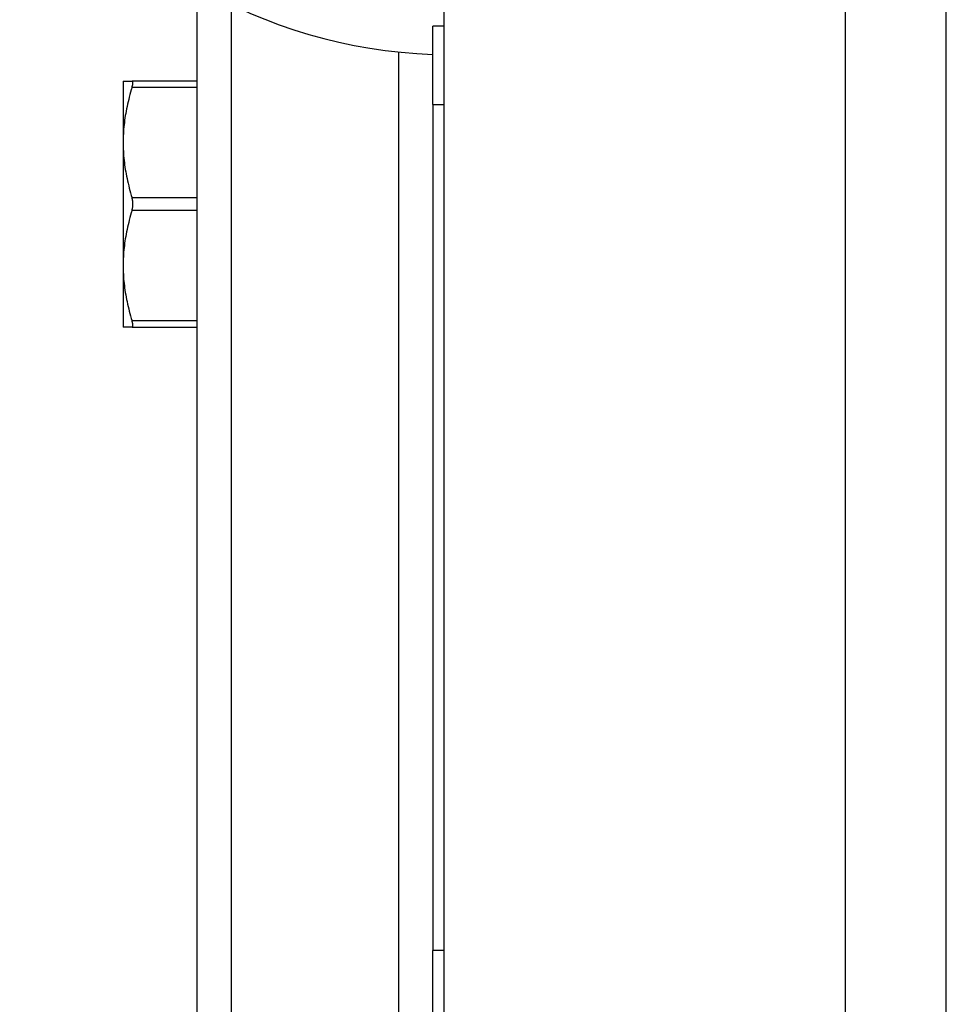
# Model space of a CAD drawing. Header units: inches. Extents: x 6 to 216, y 11 to 118.
# Tile 172 of 212: x 48.13 to 49.6, y 76.15 to 77.72. Entities that reach past the tile are written whole.
import ezdxf

# ---------------------------------------------------------------- set-up
doc = ezdxf.new("R2010")
doc.units = ezdxf.units.IN
doc.header["$MEASUREMENT"] = 0
doc.layers.add('Visible Edges(ANSI)', color=7, linetype='Continuous', lineweight=25)
doc.layers.add('Visible Tangent Edges(ANSI)', color=7, linetype='Continuous', lineweight=25)

msp = doc.modelspace()

# ---------------------------------------------------------------- linework, layer by layer
at = {"layer": 'Visible Edges(ANSI)'}
for p, q in [((48.8036, 20.1367), (48.8036, 79.6177)), ((49.6036, 20.1367), (49.6036, 79.6177)), ((48.4106, 75.9108), (48.4106, 77.7752)), ((48.7856, 77.587), (48.7856, 77.712)), ((48.8036, 77.712), (48.7856, 77.712)), ((48.2925, 77.6246), (48.3068, 77.6246)), ((48.2925, 77.6246), (48.2925, 77.5267)), ((48.4106, 77.6246), (48.3068, 77.6246)), ((48.7856, 77.587), (48.7856, 76.2405)), ((48.2925, 77.5267), (48.2925, 77.3308)), ((48.2925, 77.3308), (48.2925, 77.2329)), ((48.3068, 77.2329), (48.2925, 77.2329)), ((48.3068, 77.2329), (48.4106, 77.2329)), ((48.7856, 76.1155), (48.7856, 76.2405))]:
    msp.add_line(p, q, dxfattribs=at)
at = {"layer": 'Visible Edges(ANSI)', "flags": 128}
for points in [[(48.3068, 77.6148), (48.307, 77.6155), (48.3072, 77.6162), (48.3074, 77.6169), (48.3076, 77.6176), (48.3077, 77.6182), (48.3078, 77.6188), (48.308, 77.6194), (48.308, 77.62), (48.3081, 77.6205), (48.3082, 77.621), (48.3082, 77.6215), (48.3082, 77.622), (48.3082, 77.6224), (48.3082, 77.6227), (48.3081, 77.6231), (48.308, 77.6234), (48.308, 77.6237), (48.3078, 77.6239), (48.3077, 77.6241), (48.3076, 77.6243), (48.3074, 77.6244), (48.3072, 77.6245), (48.307, 77.6246), (48.3068, 77.6246)], [(48.3068, 77.6148), (48.3056, 77.6108), (48.3045, 77.6069), (48.3034, 77.603), (48.3024, 77.5991), (48.3014, 77.5953), (48.3005, 77.5916), (48.2996, 77.5878), (48.2988, 77.5841), (48.298, 77.5804), (48.2973, 77.5768), (48.2966, 77.5731), (48.296, 77.5695), (48.2954, 77.5659), (48.2949, 77.5623), (48.2945, 77.5587), (48.294, 77.5551), (48.2937, 77.5516), (48.2934, 77.548), (48.2931, 77.5445), (48.2929, 77.5409), (48.2927, 77.5374), (48.2926, 77.5338), (48.2925, 77.5302), (48.2925, 77.5267)], [(48.2925, 77.5267), (48.2925, 77.5231), (48.2926, 77.5195), (48.2927, 77.516), (48.2929, 77.5124), (48.2931, 77.5089), (48.2934, 77.5053), (48.2937, 77.5017), (48.294, 77.4982), (48.2945, 77.4946), (48.2949, 77.491), (48.2954, 77.4874), (48.296, 77.4838), (48.2966, 77.4802), (48.2973, 77.4766), (48.298, 77.4729), (48.2988, 77.4692), (48.2996, 77.4655), (48.3005, 77.4618), (48.3014, 77.458), (48.3024, 77.4542), (48.3034, 77.4503), (48.3045, 77.4465), (48.3056, 77.4425), (48.3068, 77.4386)], [(48.3068, 77.4189), (48.307, 77.4196), (48.3072, 77.4204), (48.3074, 77.4212), (48.3076, 77.422), (48.3077, 77.4228), (48.3078, 77.4237), (48.308, 77.4245), (48.308, 77.4253), (48.3081, 77.4262), (48.3082, 77.427), (48.3082, 77.4279), (48.3082, 77.4287), (48.3082, 77.4296), (48.3082, 77.4304), (48.3081, 77.4313), (48.308, 77.4321), (48.308, 77.433), (48.3078, 77.4338), (48.3077, 77.4346), (48.3076, 77.4355), (48.3074, 77.4363), (48.3072, 77.4371), (48.307, 77.4378), (48.3068, 77.4386)], [(48.3068, 77.4189), (48.3056, 77.4149), (48.3045, 77.411), (48.3034, 77.4071), (48.3024, 77.4033), (48.3014, 77.3995), (48.3005, 77.3957), (48.2996, 77.392), (48.2988, 77.3882), (48.298, 77.3846), (48.2973, 77.3809), (48.2966, 77.3773), (48.296, 77.3736), (48.2954, 77.37), (48.2949, 77.3664), (48.2945, 77.3628), (48.294, 77.3593), (48.2937, 77.3557), (48.2934, 77.3522), (48.2931, 77.3486), (48.2929, 77.345), (48.2927, 77.3415), (48.2926, 77.3379), (48.2925, 77.3344), (48.2925, 77.3308)], [(48.2925, 77.3308), (48.2925, 77.3272), (48.2926, 77.3237), (48.2927, 77.3201), (48.2929, 77.3165), (48.2931, 77.313), (48.2934, 77.3094), (48.2937, 77.3059), (48.294, 77.3023), (48.2945, 77.2987), (48.2949, 77.2952), (48.2954, 77.2916), (48.296, 77.288), (48.2966, 77.2843), (48.2973, 77.2807), (48.298, 77.277), (48.2988, 77.2734), (48.2996, 77.2696), (48.3005, 77.2659), (48.3014, 77.2621), (48.3024, 77.2583), (48.3034, 77.2545), (48.3045, 77.2506), (48.3056, 77.2467), (48.3068, 77.2427)], [(48.3068, 77.2329), (48.307, 77.2329), (48.3072, 77.2329), (48.3074, 77.233), (48.3076, 77.2332), (48.3077, 77.2333), (48.3078, 77.2335), (48.308, 77.2338), (48.308, 77.2341), (48.3081, 77.2344), (48.3082, 77.2347), (48.3082, 77.2351), (48.3082, 77.2355), (48.3082, 77.2359), (48.3082, 77.2364), (48.3081, 77.2369), (48.308, 77.2375), (48.308, 77.238), (48.3078, 77.2386), (48.3077, 77.2392), (48.3076, 77.2399), (48.3074, 77.2406), (48.3072, 77.2413), (48.307, 77.242), (48.3068, 77.2427)]]:
    msp.add_lwpolyline(points, dxfattribs=at)
at = {"layer": 'Visible Edges(ANSI)'}
msp.add_arc((48.8132, 78.4665), 0.8, 211.0449, 268.0194, dxfattribs=at)
at = {"layer": 'Visible Tangent Edges(ANSI)'}
for p, q in [((49.4426, 79.6177), (49.4426, 20.1367)), ((48.4644, 77.7466), (48.4644, 75.9117)), ((48.7317, 75.9126), (48.7317, 77.6707)), ((48.3068, 77.6148), (48.4106, 77.6148)), ((48.7856, 77.587), (48.8036, 77.587)), ((48.4106, 77.4386), (48.3068, 77.4386)), ((48.3068, 77.4189), (48.4106, 77.4189)), ((48.4106, 77.2427), (48.3068, 77.2427)), ((48.8036, 76.2405), (48.7856, 76.2405))]:
    msp.add_line(p, q, dxfattribs=at)

doc.saveas('drawing.dxf')
